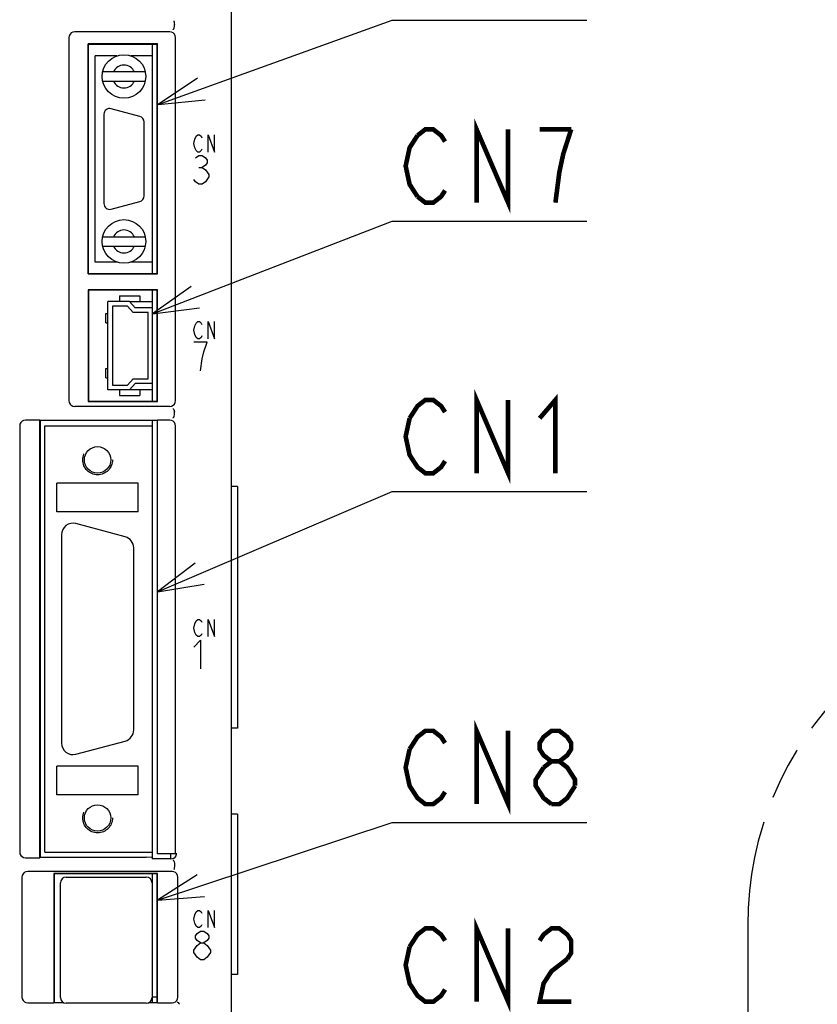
# Model space of a CAD drawing. Extents: x 60 to 816, y 33 to 560.
# Tile 7 of 21: x 462 to 531, y 304 to 390. Entities that reach past the tile are written whole.
import ezdxf

# ---------------------------------------------------------------- set-up
doc = ezdxf.new("R2010")
doc.units = 0
doc.header["$LTSCALE"] = 46.2
doc.linetypes.add('HIDDEN', pattern=[0.2, 0.1, -0.1])
doc.linetypes.add('PHANTOM', pattern=[0.8, 0.45, -0.05, 0.1, -0.05, 0.1, -0.05])
doc.layers.get('0').update_dxf_attribs({"linetype": 'CONTINUOUS'})
for name, color, linetype in [('ALL_AXIS', 7, 'CONTINUOUS'), ('ALL_CURVE', 7, 'CONTINUOUS'), ('ALL_FEATURES', 7, 'CONTINUOUS'), ('ALL_NOTE', 7, 'CONTINUOUS'), ('DEFAULT_2', 8, 'HIDDEN')]:
    doc.layers.add(name, color=color, linetype=linetype)

msp = doc.modelspace()

# ---------------------------------------------------------------- linework, layer by layer
at = {"color": 7, "linetype": 'CONTINUOUS'}
for p, q in [((471.077, 365.75), (473.1, 365.75)), ((473.1, 358.05), (471.077, 358.05))]:
    msp.add_line(p, q, dxfattribs=at)
at = {"layer": 'ALL_AXIS', "color": 7, "linetype": 'CONTINUOUS'}
for p, q in [((473.1, 368.2), (473.1, 388.2)), ((469.992, 387.2), (468.1, 387.2)), ((473.1, 387.2), (471.208, 387.2)), ((471.979, 381.913), (469.479, 382.583)), ((468.85, 382.1), (468.85, 374.3)), ((472.35, 374.97), (472.35, 381.43)), ((469.479, 373.817), (471.979, 374.487)), ((469.992, 369.2), (468.1, 369.2)), ((473.1, 369.2), (471.208, 369.2)), ((473.1, 365.2), (473.1, 366.75)), ((473.1, 357.05), (473.1, 358.6)), ((473.1, 354.9), (473.1, 355.36)), ((470.709, 345.214), (466.409, 346.366)), ((465.15, 345.4), (465.15, 327.2)), ((471.45, 328.352), (471.45, 344.248)), ((466.409, 326.234), (470.709, 327.386)), ((473.1, 317.1), (473.1, 317.7)), ((474.7, 317.1), (474.7, 317.544)), ((465.55, 315.5), (472.55, 315.5)), ((473.1, 304.55), (473.1, 315.8)), ((465.05, 305), (465.05, 315)), ((473.05, 315), (473.05, 305)), ((473.1, 314.905), (473.05, 314.905)), ((472.55, 304.5), (465.55, 304.5)), ((473.1, 305.095), (473.05, 305.095)), ((473.1, 305.05), (473.5, 305.05))]:
    msp.add_line(p, q, dxfattribs=at)
for centre, radius, start, end in [((469.35, 382.1), 0.5, 75, 180), ((471.85, 381.43), 0.5, 0, 75), ((471.85, 374.97), 0.5, 285, 360), ((469.35, 374.3), 0.5, 180, 285), ((466.15, 345.4), 1, 75, 180), ((470.45, 344.248), 1, 0, 75), ((470.45, 328.352), 1, 285, 360), ((466.15, 327.2), 1, 180, 285), ((465.55, 315), 0.5, 90, 180), ((472.55, 315), 0.5, 0, 90), ((465.55, 305), 0.5, 180, 270), ((472.55, 305), 0.5, 270, 360)]:
    msp.add_arc(centre, radius, start, end, dxfattribs=at)
at = {"layer": 'ALL_CURVE', "color": 4, "linetype": 'CONTINUOUS'}
for p, q in [((476.705, 379.55), (476.775, 379.925)), ((476.775, 379.925), (476.914, 380.175)), ((476.914, 380.175), (477.053, 380.3)), ((477.053, 380.3), (477.193, 380.3)), ((477.193, 380.3), (477.332, 380.175)), ((477.332, 380.175), (477.402, 380.05)), ((477.959, 378.8), (477.959, 380.3)), ((477.959, 380.3), (478.516, 378.8)), ((478.516, 378.8), (478.516, 380.3)), ((476.775, 379.175), (476.705, 379.55)), ((476.914, 378.925), (476.775, 379.175)), ((477.402, 379.05), (477.332, 378.925)), ((476.85, 378.292), (477.14, 378.5)), ((477.053, 378.8), (476.914, 378.925)), ((477.193, 378.8), (477.053, 378.8)), ((477.14, 378.5), (477.431, 378.5)), ((477.332, 378.925), (477.193, 378.8)), ((477.431, 378.5), (477.721, 378.292)), ((477.721, 378.292), (477.866, 378.083)), ((477.14, 377.458), (477.431, 377.458)), ((477.721, 377.667), (477.431, 377.458)), ((477.431, 377.458), (477.721, 377.25)), ((477.866, 377.875), (477.721, 377.667)), ((477.866, 378.083), (477.866, 377.875)), ((477.721, 377.25), (478.011, 376.833)), ((478.011, 376.625), (477.721, 376.208)), ((478.011, 376.833), (478.011, 376.625)), ((476.85, 376.208), (476.705, 376.417)), ((477.14, 376), (476.85, 376.208)), ((477.431, 376), (477.14, 376)), ((477.721, 376.208), (477.431, 376)), ((476.705, 363.25), (476.775, 363.625)), ((476.775, 363.625), (476.914, 363.875)), ((476.914, 363.875), (477.053, 364)), ((477.053, 364), (477.193, 364)), ((477.193, 364), (477.332, 363.875)), ((477.332, 363.875), (477.402, 363.75)), ((477.959, 362.5), (477.959, 364)), ((477.959, 364), (478.516, 362.5)), ((478.516, 362.5), (478.516, 364)), ((476.775, 362.875), (476.705, 363.25)), ((476.914, 362.625), (476.775, 362.875)), ((477.402, 362.75), (477.332, 362.625)), ((477.866, 362.2), (476.705, 362.2)), ((477.053, 362.5), (476.914, 362.625)), ((477.193, 362.5), (477.053, 362.5)), ((477.332, 362.625), (477.193, 362.5)), ((477.576, 361.367), (477.866, 362.2)), ((477.431, 360.742), (477.576, 361.367)), ((477.286, 359.7), (477.431, 360.742)), ((476.775, 337.625), (476.914, 337.875)), ((476.914, 337.875), (477.053, 338)), ((477.053, 338), (477.193, 338)), ((477.193, 338), (477.332, 337.875)), ((477.332, 337.875), (477.402, 337.75)), ((477.959, 338), (478.516, 336.5)), ((477.959, 336.5), (477.959, 338)), ((478.516, 336.5), (478.516, 338)), ((476.705, 337.25), (476.775, 337.625)), ((476.775, 336.875), (476.705, 337.25)), ((476.705, 335.575), (477.286, 336.2)), ((476.914, 336.625), (476.775, 336.875)), ((477.053, 336.5), (476.914, 336.625)), ((477.193, 336.5), (477.053, 336.5)), ((477.332, 336.625), (477.193, 336.5)), ((477.286, 336.2), (477.286, 333.7)), ((477.402, 336.75), (477.332, 336.625)), ((476.705, 311.85), (476.775, 312.225)), ((476.775, 312.225), (476.914, 312.475)), ((476.914, 312.475), (477.053, 312.6)), ((477.053, 312.6), (477.193, 312.6)), ((477.193, 312.6), (477.332, 312.475)), ((477.332, 312.475), (477.402, 312.35)), ((477.959, 312.6), (478.516, 311.1)), ((477.959, 311.1), (477.959, 312.6)), ((478.516, 311.1), (478.516, 312.6)), ((476.775, 311.475), (476.705, 311.85)), ((476.914, 311.225), (476.775, 311.475)), ((477.053, 311.1), (476.914, 311.225)), ((477.332, 311.225), (477.193, 311.1)), ((477.402, 311.35), (477.332, 311.225)), ((476.85, 310.383), (476.995, 310.592)), ((476.85, 310.175), (476.85, 310.383)), ((476.995, 310.592), (477.286, 310.8)), ((477.193, 311.1), (477.053, 311.1)), ((477.286, 310.8), (477.576, 310.8)), ((477.576, 310.8), (477.866, 310.592)), ((477.866, 310.592), (478.011, 310.383)), ((478.011, 310.383), (478.011, 310.175)), ((476.705, 309.133), (476.995, 309.55)), ((476.995, 309.967), (476.85, 310.175)), ((477.286, 309.758), (476.995, 309.967)), ((476.995, 309.55), (477.286, 309.758)), ((477.286, 309.758), (477.576, 309.758)), ((477.866, 309.967), (477.576, 309.758)), ((477.576, 309.758), (477.866, 309.55)), ((478.011, 310.175), (477.866, 309.967)), ((477.866, 309.55), (478.156, 309.133)), ((476.705, 308.925), (476.705, 309.133)), ((476.995, 308.508), (476.705, 308.925)), ((478.156, 308.925), (477.866, 308.508)), ((478.156, 309.133), (478.156, 308.925)), ((477.286, 308.3), (476.995, 308.508)), ((477.576, 308.3), (477.286, 308.3)), ((477.866, 308.508), (477.576, 308.3))]:
    msp.add_line(p, q, dxfattribs=at)
at = {"layer": 'ALL_FEATURES', "color": 7, "linetype": 'CONTINUOUS'}
for p, q in [((480, 272.5), (480, 439)), ((475, 389.783), (475, 389.95)), ((465.8, 388.8), (465.8, 357.1)), ((474.6, 389.3), (466.3, 389.3)), ((475.1, 357.1), (475.1, 388.8)), ((467.465, 368.165), (467.465, 388.235)), ((473.535, 388.235), (467.465, 388.235)), ((467.465, 388.235), (467.5, 388.2)), ((467.5, 368.2), (467.5, 388.2)), ((473.5, 388.2), (467.5, 388.2)), ((473.535, 388.235), (473.5, 388.2)), ((473.5, 368.2), (473.5, 388.2)), ((473.535, 368.165), (473.535, 388.235)), ((468.1, 369.2), (468.1, 387.2)), ((472.457, 385.8), (468.743, 385.8)), ((468.743, 385), (472.457, 385)), ((468.743, 371.4), (472.457, 371.4)), ((468.743, 370.6), (472.457, 370.6)), ((467.465, 368.165), (467.5, 368.2)), ((467.465, 368.165), (473.535, 368.165)), ((467.5, 368.2), (473.5, 368.2)), ((473.535, 368.165), (473.5, 368.2)), ((473.535, 366.785), (467.465, 366.785)), ((467.465, 366.785), (467.5, 366.75)), ((467.465, 366.785), (467.465, 357.015)), ((473.5, 366.75), (467.5, 366.75)), ((467.5, 366.75), (467.5, 357.05)), ((470.2, 366.25), (472, 366.25)), ((470.2, 366.25), (470.2, 365.75)), ((472, 366.25), (472, 365.75)), ((473.535, 366.785), (473.5, 366.75)), ((473.5, 357.05), (473.5, 366.75)), ((473.535, 357.015), (473.535, 366.785)), ((471.077, 365.75), (469.2, 365.75)), ((469.2, 358.05), (469.2, 365.75)), ((470.9, 365.35), (469.6, 365.35)), ((469.6, 365.35), (469.6, 358.45)), ((471.4, 364.8), (470.9, 365.35)), ((471.077, 365.75), (471.577, 365.2)), ((469.01, 364.7), (469.2, 364.7)), ((469.01, 363.9), (469.01, 364.7)), ((472.7, 364.8), (471.4, 364.8)), ((473.1, 365.2), (471.577, 365.2)), ((472.7, 359), (472.7, 364.8)), ((473.1, 358.6), (473.1, 365.2)), ((469.01, 363.9), (469.2, 363.9)), ((469.01, 359.9), (469.2, 359.9)), ((469.01, 359.1), (469.01, 359.9)), ((469.01, 359.1), (469.2, 359.1)), ((469.6, 358.45), (470.9, 358.45)), ((470.9, 358.45), (471.4, 359)), ((471.577, 358.6), (471.077, 358.05)), ((471.4, 359), (472.7, 359)), ((473.1, 358.6), (471.577, 358.6)), ((471.077, 358.05), (469.2, 358.05)), ((470.2, 358.05), (470.2, 357.55)), ((472, 358.05), (472, 357.55)), ((467.465, 357.015), (467.5, 357.05)), ((467.465, 357.015), (473.535, 357.015)), ((467.5, 357.05), (473.5, 357.05)), ((470.2, 357.55), (472, 357.55)), ((473.535, 357.015), (473.5, 357.05)), ((474.6, 356.6), (466.3, 356.6)), ((475, 355.883), (475, 356.117)), ((463.265, 355.4), (462, 355.4)), ((463.265, 355.4), (463.3, 355.36)), ((463.265, 317.2), (463.265, 355.4)), ((473.5, 355.36), (463.3, 355.36)), ((463.3, 355.36), (463.3, 317.24)), ((473.5, 355.36), (473.535, 355.4)), ((473.5, 355.36), (473.5, 317.561)), ((474.6, 355.4), (473.535, 355.4)), ((473.535, 317.544), (473.535, 355.4)), ((461.5, 354.9), (461.5, 317.7)), ((463.7, 354.9), (473.1, 354.9)), ((463.7, 317.7), (463.7, 354.9)), ((473.1, 317.7), (473.1, 354.9)), ((475.1, 317.544), (475.1, 354.9)), ((471.85, 349.9), (464.75, 349.9)), ((464.75, 347.4), (464.75, 349.9)), ((471.85, 347.4), (471.85, 349.9)), ((480.5, 349.6), (480, 349.6)), ((480.5, 349.6), (480.5, 328.5)), ((471.85, 347.4), (464.75, 347.4)), ((480.5, 328.5), (480, 328.5)), ((471.85, 325.2), (464.75, 325.2)), ((464.75, 322.7), (464.75, 325.2)), ((471.85, 322.7), (471.85, 325.2)), ((471.85, 322.7), (464.75, 322.7)), ((480.5, 321), (480, 321)), ((480.5, 321), (480.5, 307)), ((462, 317.2), (463.265, 317.2)), ((463.265, 317.2), (463.3, 317.24)), ((463.3, 317.24), (472.539, 317.24)), ((463.7, 317.7), (473.1, 317.7)), ((473.048, 317.22), (472.539, 317.24)), ((473.048, 317.22), (473.1, 317.1)), ((473.5, 317.561), (473.535, 317.544)), ((475.1, 317.544), (473.535, 317.544)), ((475.1, 317.544), (475.2, 317.5)), ((475.2, 317.5), (475.2, 317.6)), ((474.7, 317.1), (473.1, 317.1)), ((461.7, 315.504), (461.7, 305.031)), ((474.804, 316), (462.196, 316)), ((473.517, 315.817), (464.483, 315.817)), ((464.483, 315.817), (464.5, 315.8)), ((464.483, 315.817), (464.483, 304.533)), ((473.5, 315.8), (464.5, 315.8)), ((464.5, 315.8), (464.5, 304.55)), ((473.517, 315.817), (473.5, 315.8)), ((473.5, 304.55), (473.5, 315.8)), ((473.517, 304.533), (473.517, 315.817)), ((475.3, 305.031), (475.3, 315.504)), ((473.1, 313.735), (473.05, 313.735)), ((473.1, 312.855), (473.05, 312.855)), ((473.1, 310.32), (473.05, 310.32)), ((473.1, 309.68), (473.05, 309.68)), ((473.1, 307.145), (473.05, 307.145)), ((480.5, 307), (480, 307)), ((473.1, 306.265), (473.05, 306.265)), ((462.203, 304.533), (464.483, 304.533)), ((464.483, 304.533), (464.5, 304.55)), ((464.5, 304.55), (465.363, 304.55)), ((472.737, 304.55), (473.5, 304.55)), ((473.517, 304.533), (473.5, 304.55)), ((473.517, 304.533), (474.797, 304.533))]:
    msp.add_line(p, q, dxfattribs=at)
at = {"layer": 'ALL_FEATURES', "color": 8, "linetype": 'PHANTOM'}
msp.add_line((525.045, 311.3), (525.045, 296.3), dxfattribs=at)
at = {"layer": 'ALL_FEATURES', "color": 7, "linetype": 'CONTINUOUS'}
for points in [[(474.942, 390.248), (474.949, 390.24), (474.955, 390.228), (474.961, 390.213)], [(474.885, 389.479), (474.91, 389.501), (474.94, 389.56), (474.971, 389.651), (474.998, 389.761)], [(474.961, 390.213), (474.979, 390.144), (474.992, 390.052), (475, 389.95)], [(474.998, 389.761), (474.999, 389.768), (475, 389.775), (475, 389.783)], [(466.3, 389.3), (466.145, 389.276), (466.006, 389.205), (465.895, 389.094), (465.824, 388.955), (465.8, 388.8)], [(475.1, 388.8), (475.076, 388.955), (475.005, 389.094), (474.894, 389.205), (474.755, 389.276), (474.6, 389.3)], [(465.8, 357.1), (465.824, 356.945), (465.895, 356.806), (466.006, 356.695), (466.145, 356.624), (466.3, 356.6)], [(474.6, 356.6), (474.755, 356.624), (474.894, 356.695), (475.005, 356.806), (475.076, 356.945), (475.1, 357.1)], [(474.885, 356.421), (474.91, 356.399), (474.94, 356.34), (474.971, 356.249), (474.998, 356.139)], [(474.885, 355.579), (474.91, 355.601), (474.94, 355.66), (474.971, 355.751), (474.998, 355.861)], [(475, 356.117), (475, 356.125), (474.999, 356.132), (474.998, 356.139)], [(474.998, 355.861), (474.999, 355.868), (475, 355.875), (475, 355.883)], [(462, 355.4), (461.845, 355.376), (461.706, 355.305), (461.595, 355.194), (461.524, 355.055), (461.5, 354.9)], [(475.1, 354.9), (475.076, 355.055), (475.005, 355.194), (474.894, 355.305), (474.755, 355.376), (474.6, 355.4)], [(461.5, 317.7), (461.524, 317.545), (461.595, 317.406), (461.706, 317.295), (461.845, 317.224), (462, 317.2)], [(474.7, 317.1), (474.837, 317.119), (474.962, 317.174), (475.068, 317.261), (475.146, 317.373), (475.2, 317.5)], [(474.885, 317.021), (474.91, 316.999), (474.94, 316.94), (474.971, 316.849), (474.998, 316.739)], [(475, 316.717), (475, 316.416), (474.999, 316.374), (474.996, 316.338), (474.994, 316.307), (474.99, 316.281), (474.987, 316.259), (474.983, 316.24), (474.98, 316.225), (474.976, 316.212), (474.973, 316.202), (474.97, 316.193), (474.967, 316.186), (474.965, 316.18), (474.962, 316.176), (474.96, 316.172), (474.959, 316.169), (474.959, 316.167), (474.962, 316.165)], [(475, 316.717), (475, 316.725), (474.999, 316.732), (474.998, 316.739)], [(462.196, 316), (462.041, 315.976), (461.903, 315.906), (461.794, 315.797), (461.724, 315.659), (461.7, 315.504)], [(475.3, 315.504), (475.276, 315.659), (475.206, 315.797), (475.097, 315.906), (474.959, 315.976), (474.804, 316)], [(461.7, 305.031), (461.724, 304.878), (461.795, 304.739), (461.906, 304.629), (462.047, 304.557), (462.203, 304.533)], [(474.797, 304.533), (474.953, 304.557), (475.094, 304.629), (475.205, 304.739), (475.276, 304.878), (475.3, 305.031)], [(475.238, 304.615), (475.269, 304.601), (475.32, 304.557), (475.385, 304.489), (475.454, 304.405)]]:
    msp.add_lwpolyline(points, dxfattribs=at)
at = {"layer": 'ALL_FEATURES', "color": 1, "linetype": 'CONTINUOUS', "const_width": 0.084}
for points in [[(473.1, 368.2), (473.1, 388.2)], [(473.1, 365.2), (473.1, 366.75)], [(473.1, 357.05), (473.1, 358.6)], [(473.1, 354.9), (473.1, 355.36)], [(473.1, 317.1), (473.1, 317.7)], [(473.1, 304.55), (473.1, 315.8)]]:
    msp.add_lwpolyline(points, dxfattribs=at)
at = {"layer": 'ALL_FEATURES', "color": 7, "linetype": 'CONTINUOUS'}
for centre, radius in [((470.6, 385.4), 1.9), ((470.6, 371), 1.9), ((468.3, 351.93), 1.154), ((468.3, 320.67), 1.154)]:
    msp.add_circle(centre, radius, dxfattribs=at)
for centre, start, end in [((470.6, 385.4), 23.57818, 156.42182), ((470.6, 385.4), 203.57818, 336.42182), ((470.6, 371), 23.57818, 156.42182), ((470.6, 371), 203.57818, 336.42182)]:
    msp.add_arc(centre, 1, start, end, dxfattribs=at)
at = {"layer": 'ALL_FEATURES', "color": 8, "linetype": 'PHANTOM'}
msp.add_arc((554.395, 311.3), 29.35, 90, 180, dxfattribs=at)
at = {"layer": 'ALL_NOTE', "color": 2, "linetype": 'CONTINUOUS'}
for p, q in [((473.6, 382.951), (494, 390.312)), ((494, 390.312), (494.5, 390.312)), ((494.5, 390.312), (511.012, 390.312)), ((473.1, 364.675), (494, 372.782)), ((494, 372.782), (494.5, 372.782)), ((494.5, 372.782), (511.012, 372.782)), ((473.535, 340.424), (494, 349.163)), ((494, 349.163), (494.5, 349.163)), ((494.5, 349.163), (511.012, 349.163)), ((473.517, 313.498), (494, 320.278)), ((494, 320.278), (494.5, 320.278)), ((494.5, 320.278), (511.012, 320.278))]:
    msp.add_line(p, q, dxfattribs=at)
for points in [[(477.023, 385.25), (473.6, 382.951), (477.702, 383.368)], [(476.468, 367.054), (473.1, 364.675), (477.191, 365.189)], [(476.821, 342.914), (473.535, 340.424), (477.606, 341.075)], [(477.001, 315.704), (473.517, 313.498), (477.629, 313.806)]]:
    msp.add_lwpolyline(points, dxfattribs=at)
at = {"layer": 'ALL_NOTE', "color": 2, "linetype": 'CONTINUOUS', "const_width": 0.4}
for points in [[(501.38, 374.382), (501.38, 380.782), (504.132, 374.382), (504.132, 380.782)], [(496.22, 380.248), (496.908, 380.782), (497.596, 380.782), (498.284, 380.248), (498.628, 379.715)], [(509.636, 380.782), (506.884, 380.782)], [(508.26, 374.382), (508.604, 377.048), (508.948, 378.648), (509.636, 380.782)], [(496.22, 374.915), (495.532, 375.982), (495.188, 377.582), (495.532, 379.182), (496.22, 380.248)], [(498.628, 375.448), (498.284, 374.915), (497.596, 374.382), (496.908, 374.382), (496.22, 374.915)], [(501.38, 350.763), (501.38, 357.163), (504.132, 350.763), (504.132, 357.163)], [(506.884, 355.563), (508.26, 357.163), (508.26, 350.763)], [(495.532, 355.563), (496.22, 356.63), (496.908, 357.163), (497.596, 357.163), (498.284, 356.63), (498.628, 356.097)], [(498.628, 351.83), (498.284, 351.297), (497.596, 350.763), (496.908, 350.763), (496.22, 351.297), (495.876, 351.83), (495.532, 352.363), (495.188, 353.963), (495.532, 355.563)], [(501.38, 321.878), (501.38, 328.278), (504.132, 321.878), (504.132, 328.278)], [(495.532, 326.678), (496.22, 327.744), (496.908, 328.278), (497.596, 328.278), (498.284, 327.744), (498.628, 327.211)], [(507.916, 325.611), (507.228, 326.144), (506.884, 326.678), (506.884, 327.211), (507.228, 327.744), (507.916, 328.278), (508.604, 328.278), (509.292, 327.744), (509.636, 327.211), (509.636, 326.678), (509.292, 326.144), (508.604, 325.611)], [(498.628, 322.944), (498.284, 322.411), (497.596, 321.878), (496.908, 321.878), (496.22, 322.411), (495.876, 322.944), (495.532, 323.478), (495.188, 325.078), (495.532, 326.678)], [(507.228, 325.078), (507.916, 325.611), (508.604, 325.611), (509.292, 325.078), (509.636, 324.544), (509.98, 324.011), (509.98, 323.478)], [(507.916, 321.878), (507.228, 322.411), (506.884, 322.944), (506.54, 323.478), (506.54, 324.011), (507.228, 325.078)], [(509.98, 323.478), (509.292, 322.411), (508.604, 321.878), (507.916, 321.878)], [(495.532, 309.427), (496.22, 310.493), (496.908, 311.027), (497.596, 311.027), (498.284, 310.493), (498.628, 309.96)], [(501.38, 304.627), (501.38, 311.027), (504.132, 304.627), (504.132, 311.027)], [(506.884, 309.96), (507.228, 310.493), (507.916, 311.027), (508.604, 311.027), (509.292, 310.493), (509.636, 309.96), (509.636, 308.893), (509.292, 308.36)], [(498.628, 305.693), (498.284, 305.16), (497.596, 304.627), (496.908, 304.627), (496.22, 305.16), (495.876, 305.693), (495.532, 306.227), (495.188, 307.827), (495.532, 309.427)], [(509.292, 308.36), (507.916, 307.293), (507.228, 306.227), (506.884, 304.627), (509.636, 304.627)]]:
    msp.add_lwpolyline(points, dxfattribs=at)
at = {"layer": 'DEFAULT_2', "color": 8, "linetype": 'HIDDEN'}
for centre in [(468.3, 351.93), (468.3, 320.67)]:
    msp.add_circle(centre, 1.3, dxfattribs=at)

doc.saveas('drawing.dxf')
